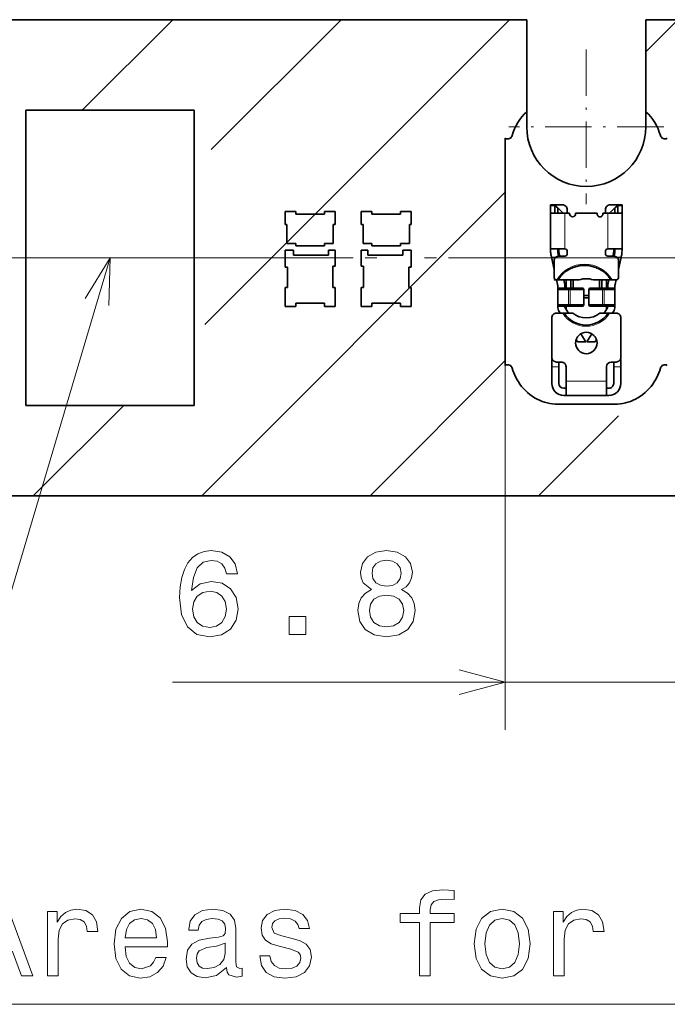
# Model space of a CAD drawing. Extents: x 0 to 420, y 0 to 297.
# Tile 23 of 32: x 246 to 273, y 117 to 158. Entities that reach past the tile are written whole.
import ezdxf

# ---------------------------------------------------------------- set-up
doc = ezdxf.new("R2010")
doc.units = 0
doc.linetypes.add('DASHDOT', pattern=[18.5, 12, -3, 0.5, -3])

msp = doc.modelspace()

# ---------------------------------------------------------------- linework, layer by layer
at = {"color": 7, "lineweight": 35}
for p, q in [((267.5, 158.5), (70.173004, 158.5)), ((267.5, 158.5), (267.5, 154.631714)), ((287.5, 158.5), (272.5, 158.5)), ((272.5, 154.631714), (272.5, 158.5)), ((246.465881, 154.698349), (253.534119, 154.698349)), ((246.465881, 142.301651), (246.465881, 154.698349)), ((253.534119, 142.301651), (253.534119, 154.698349)), ((267.5, 154), (267.5, 154.631714)), ((272.5, 154.631714), (272.5, 154)), ((266.598511, 153.520477), (266.598511, 143.979523)), ((268.5, 150.687943), (268.5, 150.722)), ((268.5, 150.722), (268.679993, 150.722)), ((268.5, 150.687943), (268.5, 150.371994)), ((268.679993, 150.722), (268.679993, 150.687943)), ((269, 150.722), (268.679993, 150.722)), ((268.679993, 150.722), (268.799988, 150.602005)), ((268.679993, 150.371994), (268.679993, 150.687943)), ((268.799988, 150.602005), (268.799988, 150.58429)), ((269, 150.401993), (268.799988, 150.602005)), ((268.799988, 150.371994), (268.799988, 150.58429)), ((271.320007, 150.722), (271, 150.722)), ((271, 150.401993), (271.200012, 150.602005)), ((271.200012, 150.602005), (271.320007, 150.722)), ((271.200012, 150.58429), (271.200012, 150.602005)), ((271.200012, 150.58429), (271.200012, 150.371994)), ((271.320007, 150.722), (271.5, 150.722)), ((271.320007, 150.687943), (271.320007, 150.722)), ((271.320007, 150.687943), (271.320007, 150.371994)), ((271.5, 150.722), (271.5, 150.687943)), ((271.5, 150.371994), (271.5, 150.687943)), ((257.350006, 150.449997), (257.799988, 150.449997)), ((257.350006, 149.899994), (257.350006, 150.449997)), ((257.799988, 150.449997), (257.799988, 150.324997)), ((257.799988, 150.324997), (259, 150.324997)), ((259, 150.449997), (259.450012, 150.449997)), ((259, 150.324997), (259, 150.449997)), ((259.450012, 150.449997), (259.450012, 149.899994)), ((261, 150.449997), (260.549988, 150.449997)), ((260.549988, 150.449997), (260.549988, 149.899994)), ((261, 150.324997), (261, 150.449997)), ((262.200012, 150.324997), (261, 150.324997)), ((262.649994, 150.449997), (262.200012, 150.449997)), ((262.200012, 150.449997), (262.200012, 150.324997)), ((262.649994, 149.899994), (262.649994, 150.449997)), ((268.5, 150.371994), (269.100006, 150.371994)), ((268.5, 148.809235), (268.5, 150.371994)), ((269.299988, 150.371994), (269.100006, 150.371994)), ((269.200012, 150.522003), (269.200012, 150.372009)), ((269.299988, 150.371994), (269.299988, 150.347)), ((270.450012, 150.371994), (269.549988, 150.371994)), ((269.549988, 150.347), (269.549988, 150.371994)), ((270.450012, 150.371994), (270.450012, 150.347)), ((270.899994, 150.371994), (270.700012, 150.371994)), ((270.700012, 150.347), (270.700012, 150.371994)), ((270.799988, 150.372009), (270.799988, 150.522003)), ((270.899994, 150.371994), (271.5, 150.371994)), ((271.5, 150.371994), (271.5, 148.809235)), ((257.424988, 149.899994), (257.350006, 149.899994)), ((257.424988, 149.104996), (257.424988, 149.899994)), ((259.375, 149.899994), (259.375, 149.104996)), ((259.450012, 149.899994), (259.375, 149.899994)), ((260.549988, 149.899994), (260.625, 149.899994)), ((260.625, 149.899994), (260.625, 149.104996)), ((262.575012, 149.104996), (262.575012, 149.899994)), ((262.575012, 149.899994), (262.649994, 149.899994)), ((257.799988, 149.104996), (257.424988, 149.104996)), ((257.799988, 149.005005), (257.799988, 149.104996)), ((259, 149.005005), (257.799988, 149.005005)), ((259, 149.104996), (259, 149.005005)), ((259.375, 149.104996), (259, 149.104996)), ((260.625, 149.104996), (261, 149.104996)), ((261, 149.104996), (261, 149.005005)), ((261, 149.005005), (262.200012, 149.005005)), ((262.200012, 149.005005), (262.200012, 149.104996)), ((262.200012, 149.104996), (262.575012, 149.104996)), ((257.350006, 148.815002), (257.700012, 148.815002)), ((257.350006, 148.100006), (257.350006, 148.815002)), ((257.700012, 148.815002), (257.700012, 148.604996)), ((257.700012, 148.604996), (259.169983, 148.604996)), ((259.169983, 148.815002), (259.450012, 148.815002)), ((259.169983, 148.604996), (259.169983, 148.815002)), ((259.450012, 148.815002), (259.450012, 148.149994)), ((260.830017, 148.815002), (260.549988, 148.815002)), ((260.549988, 148.815002), (260.549988, 148.149994)), ((260.830017, 148.604996), (260.830017, 148.815002)), ((262.299988, 148.604996), (260.830017, 148.604996)), ((262.649994, 148.815002), (262.299988, 148.815002)), ((262.299988, 148.815002), (262.299988, 148.604996)), ((262.649994, 148.100006), (262.649994, 148.815002)), ((268.5, 148.809235), (268.5, 148.787857)), ((268.537109, 148.522003), (268.521423, 148.592621)), ((269.100006, 148.871994), (268.534302, 148.871994)), ((268.649994, 148.014069), (268.537109, 148.522003)), ((268.799988, 148.787857), (268.799988, 148.809235)), ((268.833435, 148.571487), (268.81427, 148.6577)), ((268.850006, 148.87027), (268.850006, 148.782379)), ((268.850006, 148.572006), (269.100006, 148.572006)), ((268.861908, 148.673904), (268.884552, 148.572006)), ((269.200012, 148.671997), (269.200012, 148.772003)), ((270.799988, 148.772003), (270.799988, 148.671997)), ((271.465698, 148.871994), (270.899994, 148.871994)), ((270.899994, 148.572006), (271.149994, 148.572006)), ((271.115448, 148.572006), (271.138092, 148.673904)), ((271.149994, 148.782379), (271.149994, 148.871994)), ((271.166565, 148.571487), (271.18573, 148.6577)), ((271.200012, 148.809235), (271.200012, 148.787857)), ((271.462891, 148.522003), (271.350006, 148.014069)), ((271.478577, 148.592621), (271.462891, 148.522003)), ((271.5, 148.787857), (271.5, 148.809235)), ((257.450012, 148.100006), (257.350006, 148.100006)), ((257.450012, 147.25), (257.450012, 148.100006)), ((259.350006, 148.149994), (259.350006, 147.25)), ((259.450012, 148.149994), (259.350006, 148.149994)), ((260.549988, 148.149994), (260.649994, 148.149994)), ((260.649994, 148.149994), (260.649994, 147.25)), ((262.549988, 147.25), (262.549988, 148.100006)), ((262.549988, 148.100006), (262.649994, 148.100006)), ((268.649994, 147.671997), (268.649994, 148.371994)), ((271.350006, 148.371994), (271.350006, 147.671997)), ((257.350006, 147.25), (257.450012, 147.25)), ((257.350006, 146.449997), (257.350006, 147.25)), ((259.350006, 147.25), (259.450012, 147.25)), ((259.450012, 147.25), (259.450012, 146.449997)), ((260.649994, 147.25), (260.549988, 147.25)), ((260.549988, 147.25), (260.549988, 146.449997)), ((262.649994, 147.25), (262.549988, 147.25)), ((262.649994, 146.449997), (262.649994, 147.25)), ((268.650085, 147.572006), (268.75, 147.572006)), ((268.792847, 147.371216), (268.74823, 147.572021)), ((268.765167, 147.572006), (268.75, 147.572006)), ((268.823792, 147.572006), (268.765167, 147.572006)), ((268.799988, 147.306137), (268.799988, 147.171997)), ((269.704193, 147.572006), (268.823792, 147.572006)), ((269.055542, 147.572006), (269.085693, 147.436295)), ((269.100006, 147.222), (269.100006, 147.306137)), ((269.149994, 147.222), (269.149994, 147.572006)), ((269.350006, 147.572006), (269.350006, 147.222)), ((269.450012, 147.572006), (269.450012, 147.222)), ((271.024689, 147.572006), (270.295807, 147.572006)), ((270.549988, 147.222), (270.549988, 147.572006)), ((270.649994, 147.572006), (270.649994, 147.222)), ((270.850006, 147.572006), (270.850006, 147.222)), ((270.899994, 147.306137), (270.899994, 147.222)), ((270.914307, 147.436295), (270.944458, 147.572006)), ((271.024689, 147.572006), (271.083313, 147.572006)), ((271.25, 147.572006), (271.083313, 147.572006)), ((271.200012, 147.171997), (271.200012, 147.306137)), ((271.25177, 147.572021), (271.207153, 147.371216)), ((268.849976, 147.222), (268.799988, 147.171997)), ((268.799988, 147.171997), (269.254486, 147.171997)), ((268.799988, 147.171997), (268.799988, 146.522003)), ((268.849976, 147.222), (269.263184, 147.222)), ((269.320618, 147.171997), (269.254486, 147.171997)), ((269.329315, 147.222), (269.263184, 147.222)), ((269.320618, 147.171997), (269.407471, 147.171997)), ((269.329315, 147.222), (269.407471, 147.222)), ((269.407471, 147.222), (269.83783, 147.222)), ((269.407471, 147.171997), (269.885651, 147.171997)), ((269.83783, 147.222), (269.867188, 147.222)), ((269.867188, 147.222), (269.900391, 147.171997)), ((269.900391, 147.171997), (269.885651, 147.171997)), ((269.900391, 146.522003), (269.900391, 147.171997)), ((269.900391, 146.921997), (270.099609, 146.921997)), ((270.099609, 146.822006), (269.900391, 146.822006)), ((270.099609, 147.171997), (270.132812, 147.222)), ((270.114349, 147.171997), (270.099609, 147.171997)), ((270.099609, 147.171997), (270.099609, 146.522003)), ((270.114349, 147.171997), (270.592529, 147.171997)), ((270.132812, 147.222), (270.16217, 147.222)), ((270.16217, 147.222), (270.592529, 147.222)), ((270.592529, 147.222), (270.670685, 147.222)), ((270.592529, 147.171997), (270.679382, 147.171997)), ((270.736816, 147.222), (270.670685, 147.222)), ((270.745514, 147.171997), (270.679382, 147.171997)), ((270.736816, 147.222), (271.150024, 147.222)), ((270.745514, 147.171997), (271.200012, 147.171997)), ((271.150024, 147.222), (271.200012, 147.171997)), ((271.200012, 147.171997), (271.200012, 146.522003)), ((257.799988, 146.449997), (257.350006, 146.449997)), ((257.799988, 146.589996), (257.799988, 146.449997)), ((259, 146.589996), (257.799988, 146.589996)), ((259, 146.449997), (259, 146.589996)), ((259.450012, 146.449997), (259, 146.449997)), ((260.549988, 146.449997), (261, 146.449997)), ((261, 146.449997), (261, 146.589996)), ((261, 146.589996), (262.200012, 146.589996)), ((262.200012, 146.589996), (262.200012, 146.449997)), ((262.200012, 146.449997), (262.649994, 146.449997)), ((268.799988, 146.522003), (268.799988, 146.449829)), ((269.254486, 146.522003), (268.799988, 146.522003)), ((268.849976, 146.472), (268.799988, 146.522003)), ((269.263184, 146.472), (268.849976, 146.472)), ((269.100006, 146.449829), (269.100006, 146.472)), ((269.149994, 146.339142), (269.149994, 146.472)), ((269.254486, 146.522003), (269.320618, 146.522003)), ((269.263184, 146.472), (269.329315, 146.472)), ((269.407471, 146.522003), (269.320618, 146.522003)), ((269.407471, 146.472), (269.329315, 146.472)), ((269.885651, 146.522003), (269.407471, 146.522003)), ((269.83783, 146.472), (269.407471, 146.472)), ((269.83783, 146.472), (269.867188, 146.472)), ((269.867188, 146.472), (269.900391, 146.522003)), ((269.885651, 146.522003), (269.900391, 146.522003)), ((270.099609, 146.522003), (270.114349, 146.522003)), ((270.099609, 146.522003), (270.132812, 146.472)), ((270.592529, 146.522003), (270.114349, 146.522003)), ((270.132812, 146.472), (270.16217, 146.472)), ((270.592529, 146.472), (270.16217, 146.472)), ((270.679382, 146.522003), (270.592529, 146.522003)), ((270.670685, 146.472), (270.592529, 146.472)), ((270.670685, 146.472), (270.736816, 146.472)), ((270.679382, 146.522003), (270.745514, 146.522003)), ((271.150024, 146.472), (270.736816, 146.472)), ((271.200012, 146.522003), (270.745514, 146.522003)), ((270.850006, 146.472), (270.850006, 146.339142)), ((270.899994, 146.472), (270.899994, 146.449829)), ((271.150024, 146.472), (271.200012, 146.522003)), ((271.200012, 146.449829), (271.200012, 146.522003)), ((268.75, 146.171997), (268.725342, 146.171997)), ((268.75, 146.171997), (269.009216, 146.171997)), ((268.900452, 146.171997), (268.857544, 146.243164)), ((269.068329, 146.171997), (269.009216, 146.171997)), ((269.434326, 146.171997), (269.068329, 146.171997)), ((269.11438, 146.398163), (269.250854, 146.171997)), ((270.912231, 146.171997), (270.565674, 146.171997)), ((270.749146, 146.171997), (270.88562, 146.398163)), ((270.912231, 146.171997), (270.971344, 146.171997)), ((270.971344, 146.171997), (271.25, 146.171997)), ((271.142456, 146.243164), (271.099548, 146.171997)), ((268.549988, 144.322006), (268.549988, 145.972)), ((271.450012, 145.972), (271.450012, 144.322006)), ((269.771301, 145.309555), (269.975006, 144.972)), ((270.024994, 144.972), (270.228699, 145.309555)), ((269.624603, 144.972), (269.571625, 145.059814)), ((269.624603, 144.972), (269.975006, 144.972)), ((270.024994, 144.972), (270.375397, 144.972)), ((270.428375, 145.059814), (270.375397, 144.972)), ((268.549988, 143.921997), (268.549988, 144.222)), ((268.549988, 144.222), (268.576782, 144.222)), ((268.549988, 143.921997), (268.549988, 143.222)), ((268.950012, 144.121994), (268.75, 144.121994)), ((268.850006, 144.122726), (268.850006, 143.921997)), ((268.850006, 143.222), (268.850006, 143.921997)), ((269.149994, 143.921997), (269.149994, 143.322006)), ((270.850006, 143.322006), (270.850006, 143.921997)), ((271.25, 144.121994), (271.049988, 144.121994)), ((271.149994, 143.921997), (271.149994, 144.122726)), ((271.149994, 143.921997), (271.149994, 143.222)), ((271.423218, 144.222), (271.450012, 144.222)), ((271.450012, 144.222), (271.450012, 143.921997)), ((271.450012, 143.222), (271.450012, 143.921997)), ((269.149994, 143.322006), (269.149994, 142.722)), ((270.850006, 143.322006), (270.850006, 142.722)), ((269.049988, 143.022003), (269.149994, 143.022003)), ((269.049988, 142.722), (269.149994, 142.722)), ((270.850006, 142.722), (269.149994, 142.722)), ((270.850006, 143.022003), (270.950012, 143.022003)), ((270.850006, 142.722), (270.950012, 142.722)), ((253.534119, 142.301651), (246.465881, 142.301651)), ((271.192719, 142.344284), (268.807281, 142.344284)), ((152.5, 138.5), (349.826996, 138.5))]:
    msp.add_line(p, q, dxfattribs=at)
at = {"color": 7, "lineweight": 13}
for p, q in [((248.832916, 154.698349), (252.634567, 158.5)), ((253.974426, 145.697739), (266.776703, 158.5)), ((254.247818, 153.042191), (259.705627, 158.5)), ((272.499939, 157.152191), (273.847778, 158.5)), ((253.847763, 138.5), (266.598511, 151.250748)), ((268.679993, 150.687943), (268.5, 150.687943)), ((268.799988, 150.58429), (268.679993, 150.687943)), ((271.320007, 150.687943), (271.200012, 150.58429)), ((271.5, 150.687943), (271.320007, 150.687943)), ((269, 150.401993), (269, 150.372009)), ((269.100006, 150.371994), (269.100006, 148.871994)), ((270.899994, 148.871994), (270.899994, 150.371994)), ((271, 150.372009), (271, 150.401993)), ((268.717712, 148.522003), (268.537109, 148.522003)), ((268.800018, 148.782379), (268.850006, 148.782379)), ((268.861908, 148.673904), (268.81311, 148.663071)), ((271.18689, 148.663071), (271.138092, 148.673904)), ((271.149994, 148.782379), (271.199982, 148.782379)), ((271.462891, 148.522003), (271.282288, 148.522003)), ((269.263184, 147.222), (269.254486, 147.171997)), ((269.254486, 147.171997), (269.254486, 146.522003)), ((269.320618, 147.171997), (269.329315, 147.222)), ((269.320618, 146.522003), (269.320618, 147.171997)), ((269.83783, 147.222), (269.885651, 147.171997)), ((269.885651, 147.171997), (269.885651, 146.522003)), ((270.114349, 147.171997), (270.16217, 147.222)), ((270.114349, 146.522003), (270.114349, 147.171997)), ((270.670685, 147.222), (270.679382, 147.171997)), ((270.679382, 147.171997), (270.679382, 146.522003)), ((270.745514, 147.171997), (270.736816, 147.222)), ((270.745514, 146.522003), (270.745514, 147.171997)), ((269.254486, 146.522003), (269.263184, 146.472)), ((269.329315, 146.472), (269.320618, 146.522003)), ((269.885651, 146.522003), (269.83783, 146.472)), ((270.16217, 146.472), (270.114349, 146.522003)), ((270.679382, 146.522003), (270.670685, 146.472)), ((270.736816, 146.472), (270.745514, 146.522003)), ((266.598511, 144.648865), (266.598511, 128.674713)), ((260.918823, 138.5), (266.598511, 144.179688)), ((268.850006, 143.921997), (268.549988, 143.921997)), ((271.450012, 143.921997), (271.149994, 143.921997)), ((269.149994, 143.322006), (270.850006, 143.322006)), ((246.776703, 138.5), (250.578339, 142.301651)), ((267.989899, 138.5), (271.34726, 141.857361)), ((252.62146, 130.674713), (278.401489, 130.674713))]:
    msp.add_line(p, q, dxfattribs=at)
at = {"color": 7, "linetype": 'DASHDOT', "lineweight": 13, "ltscale": 0.1625}
for p, q in [((270, 157.25), (270, 150.75)), ((273.25, 154), (266.75, 154))]:
    msp.add_line(p, q, dxfattribs=at)
at = {"color": 7, "linetype": 'DASHDOT', "lineweight": 13}
for p, q in [((42.2076, 148.5), (377.792389, 148.5)), ((44.7076, 148.5), (375.292389, 148.5))]:
    msp.add_line(p, q, dxfattribs=at)
at = {"color": 7, "lineweight": 13}
for points in [[(250, 148.5), (240.696503, 117.143799), (304.416962, 117.143799)], [(249.946747, 146.500702), (250, 148.5), (248.954239, 146.795197)], [(172.5616, 147.603439), (240.696503, 117.143799), (304.416962, 117.143799)], [(264.666687, 130.157074), (266.598511, 130.674713), (264.666687, 131.192352)]]:
    msp.add_lwpolyline(points, dxfattribs=at)
at = {"color": 7, "lineweight": 35}
for points in [[(268.534302, 148.871994), (268.526428, 148.871185), (268.519531, 148.868668), (268.513733, 148.86441), (268.509003, 148.858398), (268.502686, 148.841385), (268.50061, 148.826553), (268.5, 148.809235)], [(268.876404, 148.871994), (268.84729, 148.869873), (268.8349, 148.866852), (268.821045, 148.860321), (268.810822, 148.850723), (268.805847, 148.842316), (268.80249, 148.832504), (268.799988, 148.809235)], [(271.200012, 148.809235), (271.197449, 148.832672), (271.19397, 148.84259), (271.188843, 148.851105), (271.182007, 148.858078), (271.173523, 148.863495), (271.159424, 148.868515), (271.142639, 148.871201), (271.123596, 148.871994)], [(271.465698, 148.871994), (271.473602, 148.87117), (271.480469, 148.868607), (271.486328, 148.864288), (271.491058, 148.858215), (271.497345, 148.84108), (271.49939, 148.826324), (271.5, 148.809235)], [(268.807281, 142.344284), (268.695312, 142.347855), (268.583282, 142.358536), (268.471649, 142.376221), (268.36087, 142.400772), (268.251373, 142.432037), (268.143616, 142.469818), (268.037903, 142.513916), (267.934692, 142.564117), (267.829163, 142.623291), (267.727142, 142.688721), (267.628998, 142.760071), (267.535095, 142.837067), (267.445801, 142.919373), (267.36142, 143.006638), (267.282288, 143.098511), (267.208679, 143.194611), (267.1474, 143.284317), (267.091034, 143.376846), (267.039703, 143.471848), (266.993591, 143.568985), (266.95282, 143.667892), (266.917511, 143.768173), (266.89032, 143.859741)], [(273.10968, 143.859741), (273.082489, 143.768173), (273.04718, 143.667892), (273.006409, 143.568985), (272.960297, 143.471848), (272.908966, 143.376846), (272.8526, 143.284317), (272.791321, 143.194611), (272.717712, 143.098511), (272.63858, 143.006638), (272.554199, 142.919373), (272.464905, 142.837067), (272.371002, 142.760071), (272.272858, 142.688721), (272.170837, 142.623291), (272.065308, 142.564117), (271.962097, 142.513916), (271.856384, 142.469818), (271.748627, 142.432037), (271.63913, 142.400772), (271.528351, 142.376221), (271.416718, 142.358536), (271.304688, 142.347855), (271.192719, 142.344284)]]:
    msp.add_lwpolyline(points, dxfattribs=at)
at = {"color": 7, "lineweight": 13}
for points in [[(255.349854, 135.231628), (255.254028, 135.640137), (255.03212, 135.942719), (254.689178, 136.134369), (254.245377, 136.199936), (253.94783, 136.164627), (253.690628, 136.068802), (253.463684, 135.91246), (253.272034, 135.690567), (253.120743, 135.413193), (253.009781, 135.075287), (252.939178, 134.67688), (252.919006, 134.228027), (252.999695, 133.511887), (253.246826, 132.992432), (253.645233, 132.679749), (254.189911, 132.573853), (254.679092, 132.664627), (255.052292, 132.901657), (255.294373, 133.274857), (255.380112, 133.748917), (255.294373, 134.228027), (255.062378, 134.596176), (254.704315, 134.828171), (254.260513, 134.908859), (253.781403, 134.807999), (253.42334, 134.520538), (253.498978, 135.075287), (253.66037, 135.473709), (253.907486, 135.710739), (254.250427, 135.791428), (254.502579, 135.751083), (254.694229, 135.645172), (254.820312, 135.468658), (254.885864, 135.231628)], [(260.986145, 134.560883), (260.728943, 134.419678), (260.552429, 134.222992), (260.441467, 133.975861), (260.406189, 133.678314), (260.486877, 133.229462), (260.718872, 132.881485), (261.097107, 132.659576), (261.611511, 132.573853), (262.12088, 132.659576), (262.499146, 132.881485), (262.73111, 133.229462), (262.816833, 133.678314), (262.776489, 133.975861), (262.670593, 134.222992), (262.489044, 134.419678), (262.236877, 134.560883), (262.438599, 134.681915), (262.579834, 134.848343), (262.665558, 135.050079), (262.695801, 135.297195), (262.615112, 135.655258), (262.40332, 135.942719), (262.060364, 136.129318), (261.611511, 136.199936), (261.157623, 136.129318), (260.814697, 135.942719), (260.597839, 135.655258), (260.522186, 135.297195), (260.547394, 135.050079), (260.633118, 134.848343)], [(261.001282, 135.256851), (261.041626, 135.478745), (261.162659, 135.650223), (261.354309, 135.756119), (261.611511, 135.796478), (261.863678, 135.756119), (262.055328, 135.650223), (262.176361, 135.478745), (262.221741, 135.256851), (262.176361, 135.029907), (262.055328, 134.853394), (261.863678, 134.737396), (261.611511, 134.702087), (261.354309, 134.742432), (261.162659, 134.853394), (261.041626, 135.029907)], [(254.890915, 133.743881), (254.835434, 133.426147), (254.694229, 133.184082), (254.467285, 133.02269), (254.18486, 132.97226), (253.887314, 133.02269), (253.66037, 133.179031), (253.514114, 133.421112), (253.468719, 133.738831), (253.51915, 134.051514), (253.66037, 134.288544), (253.892349, 134.43985), (254.205032, 134.495316), (254.477371, 134.43985), (254.694229, 134.293594), (254.835434, 134.056564)], [(260.89032, 133.6884), (260.93573, 133.955688), (261.08197, 134.157425), (261.308929, 134.288544), (261.611511, 134.333939), (261.909058, 134.288544), (262.136017, 134.157425), (262.282288, 133.955688), (262.332703, 133.6884), (262.282288, 133.40094), (262.136017, 133.184082), (261.909058, 133.042862), (261.611511, 132.997482), (261.308929, 133.042862), (261.08197, 133.184082), (260.93573, 133.40094)], [(257.527527, 132.674713), (258.22348, 132.674713), (258.22348, 133.426147), (257.527527, 133.426147)], [(243.681366, 118.334), (244.145355, 118.334), (244.513504, 119.362816), (245.910477, 119.362816), (246.278641, 118.334), (246.752701, 118.334), (245.471725, 121.839043), (244.957306, 121.839043)], [(263.001984, 120.573196), (263.001984, 118.334), (263.44577, 118.334), (263.44577, 120.573196), (264.454437, 120.573196), (264.454437, 120.951431), (263.44577, 120.951431), (263.44577, 121.117859), (263.481079, 121.319588), (263.597076, 121.455757), (263.793762, 121.536446), (264.076172, 121.566711), (264.454437, 121.546539), (264.454437, 121.929825), (263.975311, 121.95504), (263.541595, 121.909645), (263.239014, 121.773483), (263.057465, 121.536446), (263.001984, 121.198555), (263.001984, 120.951431), (262.190033, 120.951431), (262.190033, 120.573196)], [(247.373016, 118.334), (247.816818, 118.334), (247.816818, 119.882271), (247.862213, 120.25547), (247.998383, 120.522758), (248.220276, 120.684143), (248.517822, 120.739616), (248.739731, 120.704315), (248.906158, 120.603455), (249.007019, 120.431984), (249.042328, 120.199997), (249.491165, 120.199997), (249.430649, 120.608498), (249.264221, 120.901001), (248.986847, 121.077515), (248.608612, 121.138031), (248.351395, 121.097687), (248.129501, 120.996826), (247.932816, 120.825356), (247.776474, 120.593369), (247.776474, 121.042213), (247.373016, 121.042213)], [(250.630936, 119.559502), (252.406158, 119.559502), (252.411194, 119.766273), (252.330505, 120.346245), (252.108612, 120.779968), (251.755585, 121.042213), (251.28656, 121.138031), (250.827621, 121.03717), (250.474594, 120.754745), (250.24765, 120.295815), (250.166962, 119.690628), (250.242615, 119.070312), (250.469559, 118.616417), (250.817535, 118.334), (251.271423, 118.238182), (251.664795, 118.303741), (251.987564, 118.475212), (252.224594, 118.747543), (252.360764, 119.110657), (251.922012, 119.110657), (251.831223, 118.908928), (251.700104, 118.757629), (251.326904, 118.636597), (251.039444, 118.69207), (250.822586, 118.868584), (250.681366, 119.156044), (250.630936, 119.544373)], [(254.887421, 118.687027), (254.887421, 118.671898), (254.912643, 118.500427), (254.988297, 118.379387), (255.306015, 118.283569), (255.553131, 118.323914), (255.553131, 118.666855), (255.44722, 118.651726), (255.306015, 118.717285), (255.280792, 118.919014), (255.280792, 120.32103), (255.220276, 120.6791), (255.043762, 120.931259), (254.73613, 121.082558), (254.302414, 121.138031), (253.878784, 121.077515), (253.566101, 120.906044), (253.369415, 120.638756), (253.303848, 120.285728), (253.303848, 120.25547), (253.702271, 120.25547), (253.737564, 120.467285), (253.848526, 120.618584), (254.030075, 120.709358), (254.287277, 120.744659), (254.534393, 120.719444), (254.710907, 120.643799), (254.816818, 120.512672), (254.852127, 120.331116), (254.831955, 120.119301), (254.751251, 120.013397), (254.54953, 119.962959), (254.17128, 119.922615), (253.737564, 119.831841), (253.429932, 119.670456), (253.248383, 119.418297), (253.192902, 119.045097), (253.243332, 118.712242), (253.399673, 118.465126), (253.65184, 118.308784), (253.999817, 118.253311), (254.468842, 118.359215)], [(257.641022, 119.912529), (257.212341, 120.013397), (256.894623, 120.129387), (256.788727, 120.366417), (256.81897, 120.532845), (256.924896, 120.653885), (257.096375, 120.72953), (257.343475, 120.759789), (257.580505, 120.72953), (257.76712, 120.638756), (257.888153, 120.502586), (257.938568, 120.32103), (258.372284, 120.32103), (258.372284, 120.331116), (258.296661, 120.658928), (258.089874, 120.91613), (257.76712, 121.077515), (257.343475, 121.138031), (256.914795, 121.077515), (256.602112, 120.911087), (256.405426, 120.663971), (256.34491, 120.351288), (256.39032, 120.048698), (256.531525, 119.836884), (256.763519, 119.685585), (257.10141, 119.579674), (257.595642, 119.458641), (257.898224, 119.332558), (257.978912, 119.231697), (258.009186, 119.080399), (257.963806, 118.893799), (257.842743, 118.752586), (257.646057, 118.661812), (257.38382, 118.631554), (257.106445, 118.661812), (256.904724, 118.767715), (256.768555, 118.939186), (256.713074, 119.176216), (256.284393, 119.176216), (256.355011, 118.772758), (256.561768, 118.480255), (256.889587, 118.303741), (257.343475, 118.238182), (257.817535, 118.303741), (258.165527, 118.480255), (258.37735, 118.762672), (258.453003, 119.130829), (258.397522, 119.448555), (258.24118, 119.665413), (257.983978, 119.806625)], [(265.291595, 119.685585), (265.372284, 119.070312), (265.604279, 118.616417), (265.972443, 118.334), (266.466675, 118.238182), (266.955872, 118.334), (267.324036, 118.611374), (267.55603, 119.065269), (267.641754, 119.685585), (267.55603, 120.300858), (267.324036, 120.759789), (266.955872, 121.03717), (266.466675, 121.138031), (265.972443, 121.03717), (265.604279, 120.754745), (265.372284, 120.300858)], [(268.625183, 118.334), (269.06897, 118.334), (269.06897, 119.882271), (269.11438, 120.25547), (269.250549, 120.522758), (269.472443, 120.684143), (269.769989, 120.739616), (269.991882, 120.704315), (270.158325, 120.603455), (270.259186, 120.431984), (270.294495, 120.199997), (270.743347, 120.199997), (270.6828, 120.608498), (270.516388, 120.901001), (270.239014, 121.077515), (269.860779, 121.138031), (269.603577, 121.097687), (269.381653, 120.996826), (269.184967, 120.825356), (269.028625, 120.593369), (269.028625, 121.042213), (268.625183, 121.042213)], [(250.630936, 119.932701), (250.686417, 120.280685), (250.822586, 120.537888), (251.029358, 120.694229), (251.301697, 120.749702), (251.568985, 120.694229), (251.775757, 120.537888), (251.90184, 120.280685), (251.94722, 119.932701)], [(265.745483, 119.690628), (265.790894, 120.144516), (265.932098, 120.472328), (266.159027, 120.674057), (266.466675, 120.744659), (266.769257, 120.674057), (266.996216, 120.477371), (267.137421, 120.144516), (267.187866, 119.690628), (267.137421, 119.231697), (266.996216, 118.898842), (266.769257, 118.697113), (266.466675, 118.631554), (266.159027, 118.697113), (265.932098, 118.898842), (265.790894, 119.231697)], [(254.83699, 119.282127), (254.776474, 119.019882), (254.615097, 118.818146), (254.373016, 118.687027), (254.07547, 118.64164), (253.88382, 118.666855), (253.74765, 118.747543), (253.661926, 118.888756), (253.636703, 119.085442), (253.656876, 119.261955), (253.737564, 119.388031), (254.060333, 119.529243), (254.468842, 119.58976), (254.83699, 119.7108)]]:
    msp.add_lwpolyline(points, close=True, dxfattribs=at)
at = {"color": 7, "lineweight": 35}
msp.add_circle((270, 144.921997), 0.45, dxfattribs=at)
for centre, radius, start, end in [((268.898865, 153.087357), 2.083509, 132.170157, 164.609185), ((271.101135, 153.087357), 2.083509, 15.390822, 47.829841), ((270, 154), 2.5, 180.000005, 360), ((266.698669, 153.691833), 0.198487, 239.696408, 344.937657), ((273.301331, 153.691833), 0.198487, 195.062215, 300.3036), ((269, 150.522003), 0.2, 0, 90.000003), ((271, 150.522003), 0.2, 90.000003, 180.000005), ((269.424988, 150.347), 0.125, 180.000005, 360), ((270.575012, 150.347), 0.125, 179.999995, 360), ((269.399994, 148.787857), 0.9, 179.999995, 192.528802), ((268.850006, 148.371994), 0.2, 90.000003, 180.000005), ((269.399994, 148.787857), 0.6, 180.000005, 192.528802), ((269.350006, 148.782379), 0.5, 180.000005, 192.528802), ((269.100006, 148.772003), 0.1, 0, 90.000003), ((269.100006, 148.671997), 0.1, 269.999997, 360), ((270.899994, 148.772003), 0.1, 90.000003, 180.000005), ((270.899994, 148.671997), 0.1, 180.000005, 269.999997), ((270.649994, 148.782379), 0.5, 347.471192, 360), ((271.149994, 148.371994), 0.2, 0, 90.000003), ((270.600006, 148.787857), 0.6, 347.471192, 0), ((270.600006, 148.787857), 0.9, 347.471192, 360), ((269.924255, 146.879883), 1.3, 32.167459, 147.832546), ((268.75, 147.671997), 0.1, 179.999995, 269.999997), ((271.25, 147.671997), 0.1, 269.999997, 360), ((269.924255, 146.879883), 1.450001, 149.764397, 151.48947), ((268.5, 147.306137), 0.3, 0.000001, 12.528809), ((268.5, 147.306137), 0.6, 0, 12.528808), ((270, 146.722), 0.9, 70.811863, 109.188135), ((271.5, 147.306137), 0.6, 167.471198, 180.000005), ((271.5, 147.306137), 0.3, 167.471198, 180.000005), ((269.200012, 146.449829), 0.4, 179.999995, 211.108816), ((269.200012, 146.449829), 0.1, 180.000009, 211.108802), ((270.799988, 146.449829), 0.1, 328.891193, 359.999997), ((270.799988, 146.449829), 0.4, 328.89119, 360), ((268.75, 145.972), 0.2, 90.000003, 180.000005), ((269.990295, 146.772003), 1.1, 213.055734, 326.944268), ((270, 146.871994), 0.9, 231.057558, 308.942441), ((271.25, 145.972), 0.2, 0, 90.000003), ((266.698669, 143.808167), 0.198487, 15.062343, 120.303592), ((268.75, 144.322006), 0.2, 179.999995, 269.999997), ((268.950012, 143.921997), 0.2, 360, 90.000003), ((271.049988, 143.921997), 0.2, 90.000003, 179.999995), ((271.25, 144.322006), 0.2, 269.999997, 360), ((273.301331, 143.808167), 0.198487, 59.6964, 164.937785), ((269.049988, 143.222), 0.5, 179.999995, 269.999997), ((269.049988, 143.222), 0.2, 180.000005, 269.999997), ((270.950012, 143.222), 0.2, 269.999997, 360), ((270.950012, 143.222), 0.5, 269.999997, 360)]:
    msp.add_arc(centre, radius, start, end, dxfattribs=at)
at = {"color": 7, "lineweight": 13}
for centre, radius, start, end in [((269.924255, 146.879883), 1.35, 30.842324, 149.157671), ((269.990295, 146.772003), 1.15, 211.448986, 328.551019)]:
    msp.add_arc(centre, radius, start, end, dxfattribs=at)

doc.saveas('drawing.dxf')
